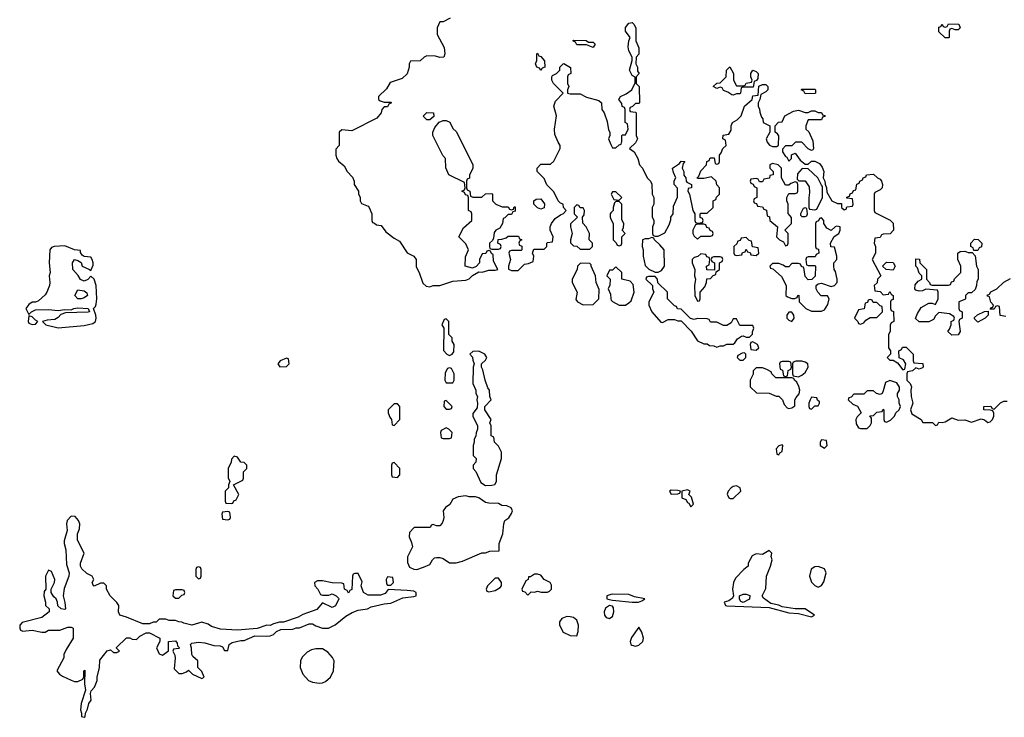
# Model space of a CAD drawing. Header units: inches. Extents: x 2769577 to 2880010, y 685631 to 825129.
# Tile 144 of 155: x 2816374 to 2822412, y 800165 to 804440. Entities that reach past the tile are written whole.
import ezdxf

# ---------------------------------------------------------------- set-up
doc = ezdxf.new("R2010")
doc.units = ezdxf.units.IN
doc.header["$MEASUREMENT"] = 0
doc.layers.add('C8810', color=7, linetype='Continuous')
doc.layers.add('C8820', color=7, linetype='Continuous')

msp = doc.modelspace()

# ---------------------------------------------------------------- linework, layer by layer
at = {"layer": 'C8810', "color": 4, "elevation": 4}
for points in [[(2819014, 804450), (2818970, 804426), (2818950, 804426), (2818934, 804390), (2818934, 804350), (2818978, 804270), (2818982, 804230), (2818974, 804210), (2818950, 804208), (2818923.6, 804216.4), (2818870, 804218), (2818854, 804210), (2818830, 804188), (2818770, 804186), (2818762, 804170), (2818762, 804150), (2818751.1, 804108.9), (2818719.8, 804080.2), (2818645.4, 804054.6), (2818623.6, 804016.4), (2818574, 803970), (2818574, 803950), (2818583.6, 803943.6), (2818610, 803934), (2818650, 803934), (2818654, 803930), (2818638, 803922), (2818630, 803906), (2818610, 803906), (2818594, 803890), (2818591.6, 803868.4), (2818563.6, 803836.4), (2818410, 803758), (2818350, 803766), (2818334, 803750), (2818334, 803670), (2818312.7, 803647.3), (2818312, 803610), (2818318, 803590), (2818330, 803572), (2818363.6, 803543.6), (2818382, 803510), (2818415.3, 803475.3), (2818424.7, 803450), (2818424.7, 803430), (2818452, 803390), (2818452.7, 803372.7), (2818462, 803350), (2818462, 803330), (2818470, 803314), (2818510, 803298), (2818518, 803290), (2818534, 803250), (2818534, 803210), (2818538, 803198), (2818550, 803194), (2818562, 803182), (2818590, 803178), (2818619.8, 803139.8), (2818670, 803102), (2818703.6, 803083.6), (2818750, 803011.3), (2818792, 802990), (2818804.7, 802970), (2818804.5, 802924.5), (2818822.8, 802890), (2818845.2, 802825.2), (2818866.4, 802806.4), (2818890, 802802), (2818910, 802811.3), (2818950, 802811.3), (2819030, 802838), (2819110, 802844.7), (2819130, 802851.3), (2819150, 802872), (2819190, 802894), (2819210, 802892), (2819250, 802904.7), (2819290, 802904.7), (2819306, 802910), (2819280.4, 802960.4), (2819278, 802998), (2819267.3, 803007.3), (2819262, 803022), (2819250, 803026), (2819238, 803022), (2819232.7, 803007.3), (2819210, 803006), (2819194, 802970), (2819194, 802950), (2819172.7, 802927.3), (2819150, 802918), (2819106, 802930), (2819107.3, 802987.3), (2819126, 803030), (2819110, 803066), (2819066, 803110), (2819096.4, 803163.6), (2819146, 803210), (2819146, 803250), (2819142, 803262), (2819126, 803270), (2819126, 803350), (2819122, 803362), (2819107.3, 803367.3), (2819102, 803382), (2819086, 803390), (2819102, 803398), (2819106, 803410), (2819102, 803442), (2819006, 803490), (2818987.3, 803532.7), (2818986, 803590), (2818968.4, 803608.4), (2818908, 803730), (2818908.4, 803751.6), (2818920.4, 803779.6), (2818947.3, 803812.7), (2818970, 803822), (2818990, 803822), (2819011.1, 803811.1), (2819030, 803774), (2819050, 803754), (2819152, 803552), (2819152, 803530), (2819132.7, 803487.3), (2819131.6, 803468.4), (2819118, 803462), (2819114, 803450), (2819114, 803410), (2819118, 803398), (2819134, 803390), (2819138, 803358), (2819152.7, 803352.7), (2819207.3, 803352.7), (2819230, 803372), (2819270, 803374), (2819274, 803370), (2819274, 803330), (2819294, 803310), (2819332.7, 803292.7), (2819370, 803294), (2819378, 803278), (2819390, 803274), (2819402, 803278), (2819407.3, 803292.7), (2819412.7, 803292.7), (2819412.7, 803267.3), (2819398, 803262), (2819390, 803246), (2819370, 803246), (2819350, 803226), (2819338, 803222), (2819334, 803190), (2819318, 803162), (2819294, 803150), (2819283.6, 803136.4), (2819279.6, 803100.4), (2819272.7, 803087.3), (2819254, 803070), (2819254, 803050), (2819258, 803038), (2819270, 803034), (2819310, 803034), (2819322, 803038), (2819326, 803050), (2819322, 803062), (2819306, 803070), (2819307.3, 803092.7), (2819330, 803094), (2819356.4, 803103.6), (2819370, 803114), (2819432.7, 803112.7), (2819438, 803098), (2819454, 803090), (2819438, 803082), (2819434, 803070), (2819438, 803058), (2819452.7, 803052.7), (2819454, 803030), (2819450, 803026), (2819390, 803026), (2819378, 803022), (2819374, 803010), (2819384.7, 802970), (2819371.3, 802930), (2819372, 802912), (2819390, 802902), (2819430, 802902), (2819470, 802942), (2819494.6, 802945.4), (2819522, 802958), (2819526, 802990), (2819518, 803010), (2819527.3, 803032.7), (2819590, 803034), (2819606, 803050), (2819606, 803070), (2819610, 803074), (2819642, 803078), (2819646, 803110), (2819628, 803150), (2819628, 803170), (2819635.3, 803190), (2819658, 803222), (2819690, 803244.7), (2819708.4, 803251.6), (2819726, 803270), (2819708, 803290), (2819706, 803310), (2819690, 803315.3), (2819675.3, 803330), (2819650, 803386), (2819607.3, 803427.3), (2819590, 803466), (2819548, 803510), (2819548, 803530), (2819570, 803554), (2819630, 803554), (2819650, 803574), (2819688.7, 803650), (2819688.7, 803670), (2819675.3, 803690), (2819656.4, 803736.4), (2819654, 803770), (2819665.2, 803850), (2819649, 803910), (2819659.3, 803940.7), (2819706, 803990), (2819648, 804050), (2819638, 804070), (2819638, 804090), (2819642, 804098), (2819666, 804110), (2819686, 804130), (2819686, 804150), (2819706, 804170), (2819710, 804172), (2819752.7, 804147.3), (2819754, 804110), (2819738, 804102), (2819734, 804090), (2819734, 804050), (2819742, 804030), (2819734, 804010), (2819734, 803990), (2819750, 803984.7), (2819810, 803984.7), (2819850, 803966), (2819925.4, 803945.4), (2819942, 803930), (2819944.7, 803890), (2819958, 803870), (2819976.9, 803816.9), (2819985.4, 803765.4), (2819992, 803750), (2819992, 803730), (2819984.7, 803710), (2820000, 803676.1)], [(2820000, 803256), (2819994, 803250), (2819994, 803230), (2820000, 803218)], [(2820000, 802906), (2819990, 802906), (2819974, 802870), (2819994, 802850), (2819992.7, 802812.7), (2819982, 802790), (2819996.9, 802756.9), (2820000, 802729.7)], [(2820000, 800916.5), (2819974, 800910), (2819974, 800890), (2820000, 800884.8)], [(2820000, 800847.3), (2819990, 800849.4), (2819967.3, 800832.7), (2819958, 800810), (2819959.3, 800790), (2819970, 800776.3), (2819990, 800770.5), (2820000, 800776.3)]]:
    msp.add_lwpolyline(points, dxfattribs=at)
for points in [[(2819862, 804302), (2819890, 804302), (2819902, 804290), (2819890, 804269), (2819850, 804286), (2819790, 804286), (2819782, 804302), (2819766, 804310), (2819770, 804314), (2819848.4, 804311.6)], [(2819570, 804128), (2819562, 804142), (2819546, 804150), (2819538, 804170), (2819546, 804190), (2819546, 804230), (2819550, 804234), (2819558, 804218), (2819570, 804214), (2819592.7, 804187.3), (2819594, 804150), (2819578, 804142)], [(2818870, 803826), (2818848.4, 803848.4), (2818870, 803872), (2818912, 803870), (2818912.7, 803847.3), (2818890, 803826)], [(2819570, 803278), (2819550, 803286), (2819526, 803310), (2819526, 803330), (2819540.4, 803339.6), (2819570, 803342), (2819591.6, 803311.6), (2819590, 803286)], [(2819790, 803306), (2819774, 803290), (2819774, 803250), (2819794, 803230), (2819751.6, 803188.4), (2819751.3, 803170), (2819761, 803130), (2819752, 803090), (2819752.7, 803072.7), (2819770, 803054), (2819791.6, 803051.6), (2819810, 803034), (2819870, 803034), (2819886, 803050), (2819886, 803070), (2819866, 803090), (2819868, 803130), (2819848, 803170), (2819827.3, 803192.7), (2819826, 803230), (2819836.4, 803243.6), (2819838, 803270), (2819830, 803286), (2819810, 803286), (2819802, 803302)], [(2816650, 803054), (2816586, 803050), (2816570, 803042.9), (2816559.5, 803030), (2816555.3, 802950), (2816560.5, 802890), (2816555.5, 802870), (2816558.8, 802830), (2816556, 802810), (2816540.7, 802770), (2816530, 802754), (2816490, 802718), (2816470, 802708), (2816450, 802708), (2816430, 802694), (2816411.3, 802670), (2816430, 802634), (2816446, 802650), (2816470, 802661), (2816550, 802664), (2816610, 802658.8), (2816650, 802664.7), (2816690, 802662), (2816706, 802670), (2816730, 802673.4), (2816794, 802670), (2816802, 802650), (2816793.2, 802646.8), (2816655.9, 802644.1), (2816626.4, 802633.6), (2816610, 802615.3), (2816590, 802602), (2816542, 802598), (2816514, 802590), (2816534, 802570), (2816610.9, 802550.9), (2816770, 802565.5), (2816821.6, 802578.4), (2816839.3, 802590), (2816843.7, 802610), (2816840.9, 802630), (2816826, 802670), (2816838.4, 802681.6), (2816843.7, 802696.3), (2816847, 802730), (2816843.7, 802810), (2816830, 802849), (2816810, 802868.7), (2816792.8, 802847.2), (2816770, 802838), (2816747.3, 802847.3), (2816733.2, 802873.2), (2816699.3, 802910), (2816697.2, 802950), (2816710, 802971.3), (2816730, 802964.7), (2816750, 802952), (2816758, 802930), (2816802, 802910), (2816810, 802902), (2816824.5, 802935.5), (2816825.1, 802950), (2816818.4, 802970), (2816810, 802985.2), (2816768.9, 802988.9), (2816756.4, 802996.4), (2816746, 803014), (2816746, 803026), (2816710, 803028.7)], [(2819812.7, 802947.3), (2819794, 802930), (2819792, 802910), (2819762, 802850), (2819762, 802830), (2819792, 802770), (2819785.4, 802725.4), (2819794, 802710), (2819830, 802692), (2819890, 802694), (2819926, 802730), (2819927.3, 802787.3), (2819908.4, 802828.4), (2819906, 802870), (2819878, 802930), (2819878, 802938), (2819870, 802946)], [(2816730, 802729.2), (2816712.7, 802750), (2816730, 802784.7), (2816770, 802778.8), (2816786.4, 802766.4), (2816790.8, 802750), (2816770, 802736), (2816750, 802729.2)], [(2816430, 802626), (2816425.5, 802590), (2816430, 802581), (2816450, 802571.3), (2816470, 802574), (2816486, 802590), (2816470, 802598), (2816450, 802618)], [(2818990, 802606), (2818978, 802602), (2818962, 802570), (2818974, 802550), (2818972.7, 802412.7), (2818994, 802390), (2819010, 802382), (2819026, 802390), (2819036.4, 802403.6), (2819038, 802450), (2819026, 802470), (2819026, 802490), (2819006, 802510), (2819006, 802590)], [(2819190, 802408), (2819152.7, 802407.3), (2819134, 802390), (2819151.6, 802371.6), (2819152.7, 802352.7), (2819162, 802330), (2819154, 802310), (2819152, 802210), (2819172, 802170), (2819172, 802150), (2819182, 802130), (2819178, 802110), (2819182, 802090), (2819179.6, 802060.4), (2819152.7, 802027.3), (2819152, 802010), (2819182, 801950), (2819182, 801930), (2819172.7, 801907.3), (2819171.6, 801888.4), (2819162, 801870), (2819162, 801850), (2819154, 801830), (2819154, 801770), (2819174, 801750), (2819171.6, 801728.4), (2819154, 801710), (2819154, 801690), (2819171.6, 801671.6), (2819202.8, 801602.8), (2819230, 801586), (2819270, 801586.8), (2819288.4, 801591.6), (2819298, 801610), (2819298, 801650), (2819328, 801750), (2819328, 801790), (2819310, 801826), (2819286, 801850), (2819282, 801882), (2819266, 801890), (2819266, 801950), (2819258, 801970), (2819266, 801990), (2819226, 802050), (2819226, 802070), (2819266, 802110), (2819258, 802130), (2819255.3, 802170), (2819244, 802184), (2819228, 802230), (2819214.6, 802294.6), (2819206, 802310), (2819206, 802330), (2819230, 802354), (2819238, 802370), (2819226, 802390)], [(2818010, 802366), (2817972, 802350), (2817958, 802330), (2817970, 802312), (2818010, 802314), (2818026, 802330), (2818022, 802362)], [(2819010, 802306), (2818998, 802302), (2818983.6, 802276.4), (2818982, 802230), (2818990, 802214), (2819030, 802214), (2819038, 802230), (2819038, 802270), (2819022, 802302)], [(2818990, 802106), (2818978, 802102), (2818974, 802070), (2818990, 802054), (2819010, 802054), (2819022, 802058), (2819026, 802070)], [(2818690, 802086), (2818670, 802086), (2818634, 802050), (2818634, 802030), (2818643.6, 802003.6), (2818654, 801990), (2818658, 801958), (2818670, 801954), (2818706, 801990), (2818706, 802070)], [(2818990, 801938), (2818958, 801922), (2818954, 801910), (2818958, 801878), (2818970, 801874), (2819010, 801874), (2819022, 801878), (2819026, 801910), (2819006, 801930)], [(2817690, 801766), (2817672.7, 801747.3), (2817671.6, 801728.4), (2817652, 801690), (2817652.7, 801632.7), (2817662, 801610), (2817654, 801590), (2817654, 801570), (2817634, 801550), (2817634, 801490), (2817638, 801478), (2817670, 801474), (2817682, 801478), (2817688, 801492), (2817702, 801498), (2817718, 801530), (2817686, 801590), (2817742, 801618), (2817746, 801630), (2817746, 801670), (2817766, 801690), (2817766, 801710), (2817750, 801726), (2817730, 801728), (2817710, 801758)], [(2818670, 801726), (2818658, 801722), (2818654, 801710), (2818654, 801650), (2818658, 801638), (2818690, 801634), (2818706, 801650), (2818706, 801690)], [(2819110, 801522), (2819063.6, 801516.4), (2819030, 801502), (2819010.8, 801469.2), (2818984.7, 801450), (2818971.3, 801430), (2818974.8, 801390), (2818971, 801370), (2818965.4, 801354.6), (2818950, 801338), (2818930, 801338), (2818910, 801346), (2818898, 801342), (2818894, 801330), (2818887.3, 801327.3), (2818792.7, 801327.3), (2818763.6, 801296.4), (2818762, 801270), (2818776.9, 801236.9), (2818782, 801210), (2818752.7, 801147.3), (2818752.7, 801112.7), (2818765.4, 801085.4), (2818790, 801072), (2818810, 801071.3), (2818850, 801084.7), (2818890, 801102), (2818906, 801130), (2818918, 801142), (2818930, 801144.7), (2818950, 801144.7), (2818970, 801138), (2819010, 801112), (2819050, 801111.3), (2819090, 801121), (2819208.4, 801171.6), (2819230, 801172), (2819256.4, 801183.6), (2819315.3, 801184.7), (2819314, 801230), (2819337.2, 801290), (2819342, 801350), (2819349.1, 801370.9), (2819372.9, 801387.1), (2819390, 801414), (2819395.3, 801430), (2819388.4, 801448.4), (2819360.4, 801460.4), (2819330, 801462), (2819310, 801474), (2819250, 801476), (2819230, 801481.2), (2819190, 801508.7), (2819170, 801515.3), (2819130, 801515.3)], [(2817650, 801426), (2817618, 801422), (2817614, 801410), (2817618, 801378), (2817650, 801374), (2817662, 801378), (2817666, 801390), (2817662, 801422)], [(2816690, 801398), (2816666, 801370), (2816661, 801350), (2816664.7, 801310), (2816646.4, 801246.4), (2816646, 801230), (2816656, 801190), (2816662, 801102), (2816678, 801050), (2816676, 801030), (2816646.4, 800953.6), (2816641, 800910), (2816651.6, 800868.4), (2816654, 800830), (2816650, 800826), (2816628.4, 800828.4), (2816607.3, 800847.3), (2816606, 800870), (2816598, 800890), (2816583.1, 800903.1), (2816566, 800930), (2816566, 800950), (2816588, 800990), (2816588.7, 801010), (2816570, 801058), (2816550, 801066), (2816532, 801030), (2816534, 800950), (2816523.6, 800936.4), (2816522, 800910), (2816532, 800870), (2816532, 800850), (2816554, 800830), (2816554, 800810), (2816510, 800775.3), (2816390, 800746), (2816374, 800730), (2816374, 800710), (2816378, 800698), (2816392.7, 800692.7), (2816450, 800698), (2816510, 800686), (2816530, 800686), (2816550, 800698), (2816620.4, 800699.6), (2816670, 800718), (2816690, 800718), (2816702, 800710), (2816702, 800650), (2816659.8, 800580.2), (2816644.7, 800550), (2816644.7, 800530), (2816602, 800450), (2816618, 800430), (2816636.8, 800416.8), (2816690, 800391.3), (2816710, 800384.7), (2816730, 800384.7), (2816762, 800398), (2816767.3, 800412.7), (2816768, 800450), (2816772.7, 800452.7), (2816770.8, 800370), (2816778, 800330), (2816751.3, 800250), (2816746, 800210), (2816754, 800190), (2816754, 800170), (2816770, 800164.7), (2816775.3, 800170), (2816778, 800190), (2816790, 800214), (2816799, 800250), (2816813.2, 800270), (2816808.7, 800310), (2816812.9, 800327.1), (2816833.2, 800350), (2816849.2, 800390), (2816849.3, 800410.7), (2816862.7, 800470), (2816865.2, 800514.8), (2816910, 800572), (2816930, 800578), (2816950, 800562), (2816970, 800562), (2816986, 800570), (2816968, 800588), (2816968.4, 800591.6), (2817030, 800652), (2817050, 800652), (2817063.6, 800643.6), (2817090, 800642), (2817110, 800662), (2817150, 800682), (2817170, 800682), (2817234, 800650), (2817234, 800630), (2817212, 800590), (2817230, 800554), (2817250, 800544.7), (2817287.3, 800572.7), (2817286, 800630), (2817330, 800634), (2817339.6, 800619.6), (2817342, 800602), (2817354, 800590), (2817350, 800586), (2817318, 800582), (2817314, 800570), (2817324.7, 800544.7), (2817326.4, 800526.4), (2817322, 800462), (2817350, 800434), (2817370, 800434), (2817396.4, 800443.6), (2817410, 800454), (2817434, 800430), (2817490, 800402), (2817506, 800410), (2817490, 800446), (2817466, 800470), (2817466, 800510), (2817436.4, 800536.4), (2817428.7, 800550), (2817428.4, 800588.4), (2817422, 800610), (2817430, 800618), (2817470, 800626), (2817510, 800621), (2817565.4, 800605.4), (2817603.6, 800603.6), (2817616.9, 800596.9), (2817630, 800574), (2817650, 800574), (2817658, 800610), (2817676.5, 800623.5), (2817730, 800636), (2817750, 800636), (2817816.4, 800663.6), (2817890, 800661), (2817910, 800664.7), (2817930, 800672), (2817948.7, 800691.3), (2817976.4, 800703.6), (2818050, 800704.7), (2818070, 800712), (2818090, 800712), (2818150, 800738), (2818170, 800738), (2818190, 800724.7), (2818230, 800711), (2818268.4, 800711.6), (2818308.9, 800731.1), (2818374.6, 800785.4), (2818413.6, 800806.4), (2818450, 800821), (2818506, 800830), (2818530, 800841), (2818610, 800861), (2818650, 800864.7), (2818723.1, 800896.9), (2818790, 800904.7), (2818806, 800910), (2818806, 800930), (2818790, 800938), (2818750, 800942), (2818632.7, 800947.3), (2818616, 800924), (2818586, 800914), (2818510, 800914), (2818482, 800930), (2818468, 800970), (2818474.6, 800994.6), (2818450, 801046), (2818430, 801046), (2818418, 801042), (2818414, 801030), (2818411.6, 800948.4), (2818398, 800942), (2818390, 800926), (2818382, 800942), (2818366, 800950), (2818362, 800982), (2818350, 800986), (2818290, 800988), (2818230, 801002), (2818199.6, 801000.4), (2818182, 800990), (2818184.7, 800970), (2818202, 800950), (2818218, 800918), (2818230, 800914), (2818270, 800914), (2818290, 800922), (2818314, 800910), (2818330, 800894), (2818332, 800890), (2818310, 800848), (2818290, 800838), (2818230, 800866), (2818195.3, 800824.7), (2818110, 800795.3), (2818082, 800778), (2817991.6, 800748.4), (2817967.3, 800747.3), (2817930, 800738), (2817910, 800728), (2817890, 800728.7), (2817830, 800708), (2817710, 800699), (2817605.6, 800705.6), (2817550, 800722), (2817530, 800735.3), (2817490, 800748.7), (2817430, 800729), (2817381.2, 800741.2), (2817368.4, 800748.4), (2817348.9, 800748.9), (2817330, 800758), (2817290, 800758), (2817270, 800766), (2817230, 800766), (2817211.6, 800748.4), (2817192.7, 800747.3), (2817170, 800738), (2817130, 800738), (2817030, 800779), (2816988, 800790), (2816979, 800810), (2816982, 800850), (2816970, 800868), (2816928, 800910), (2816906, 800950), (2816906, 800970), (2816890, 800986), (2816870, 800986), (2816831.6, 800968.4), (2816826, 800970), (2816818, 800990), (2816828, 801010), (2816818, 801030), (2816786.6, 801046.6), (2816754.6, 801074.6), (2816746, 801090), (2816746, 801110), (2816768.7, 801170), (2816728.7, 801250), (2816728, 801290), (2816740.4, 801319.6), (2816742, 801350), (2816735.3, 801370), (2816714.6, 801394.6)], [(2817470, 801086), (2817458, 801082), (2817454, 801070), (2817454, 801030), (2817470, 801014), (2817482, 801018), (2817486, 801030), (2817486, 801070), (2817482, 801082)], [(2818630, 801026), (2818622, 801010), (2818623.6, 800983.6), (2818630, 800974), (2818650, 800974), (2818666, 800990), (2818662, 801022)], [(2819310, 801018), (2819290, 801018), (2819242, 800970), (2819234, 800950), (2819238, 800938), (2819250, 800934), (2819290, 800942), (2819320.4, 800959.6), (2819328, 800970), (2819328, 800990)], [(2819550, 801042), (2819530, 801042), (2819506, 801026), (2819494, 801026), (2819491.6, 801008.4), (2819478, 801002), (2819454, 800950), (2819458, 800938), (2819472.7, 800932.7), (2819490, 800914), (2819510, 800934), (2819530, 800932), (2819550, 800938), (2819571.6, 800931.6), (2819610, 800931.3), (2819623.1, 800936.9), (2819635.3, 800950), (2819634.6, 800974.6), (2819628, 800990), (2819590, 801008.7), (2819570, 801035.3)], [(2817370, 800946), (2817330, 800946), (2817318, 800942), (2817314, 800910), (2817330, 800894), (2817350, 800894), (2817367.3, 800912.7), (2817382, 800918), (2817386, 800930), (2817382, 800942)], [(2819730, 800782.7), (2819698, 800770), (2819684.7, 800750), (2819684.7, 800730), (2819706.8, 800686.8), (2819750, 800666), (2819790, 800664.7), (2819799, 800690), (2819801.2, 800730), (2819790, 800759), (2819770, 800776), (2819750, 800780.9)], [(2818230, 800584), (2818190, 800584), (2818162.8, 800577.2), (2818136, 800564), (2818106.4, 800533.6), (2818096, 800510), (2818094.8, 800470), (2818110.8, 800430), (2818146, 800390), (2818170, 800379.1), (2818210, 800373), (2818230, 800375.5), (2818250, 800384.9), (2818279.3, 800410), (2818299.3, 800450), (2818302.7, 800510), (2818292.1, 800532.1), (2818264.1, 800564.1)]]:
    msp.add_lwpolyline(points, close=True, dxfattribs=at)
at = {"layer": 'C8820', "color": 4, "elevation": 4}
for points in [[(2820000, 803676.1), (2820010, 803654), (2820030, 803654), (2820050, 803674), (2820062, 803678), (2820067.3, 803692.7), (2820066, 803730), (2820070, 803734), (2820090, 803734), (2820106, 803770), (2820102, 803802), (2820086, 803810), (2820086, 803890), (2820082, 803902), (2820068.4, 803908.4), (2820067.3, 803927.3), (2820048, 803950), (2820058, 803970), (2820093.6, 803986.4), (2820128, 804010), (2820147.3, 804052.7), (2820147.3, 804087.3), (2820130, 804098), (2820114, 804130), (2820129.3, 804190), (2820129, 804210), (2820109.2, 804250), (2820105.6, 804274.4), (2820109.1, 804310.9), (2820118, 804330), (2820089.3, 804370), (2820090, 804392), (2820110, 804418), (2820130, 804422), (2820142, 804410), (2820152.7, 804387.3), (2820152, 804310), (2820171.6, 804268.4), (2820171.1, 804228.9), (2820154, 804210), (2820152, 804170), (2820162, 804150), (2820163.6, 804123.6), (2820172, 804110), (2820154, 804090), (2820154, 804050), (2820172, 804030), (2820174, 803930), (2820170, 803926), (2820150, 803926), (2820132.7, 803907.3), (2820118, 803902), (2820114, 803890), (2820118, 803878), (2820150, 803874), (2820154, 803870), (2820154, 803730), (2820162, 803710), (2820150, 803686), (2820114, 803650), (2820142, 803630), (2820164.7, 803590), (2820174, 803550), (2820194, 803530), (2820222, 803470), (2820242, 803450), (2820251.1, 803431.1), (2820251.6, 803371.6), (2820262, 803350), (2820262, 803310), (2820252, 803290), (2820252.7, 803232.7), (2820262, 803210), (2820262, 803190), (2820254, 803170), (2820254, 803130), (2820258, 803118), (2820270, 803114), (2820290, 803114), (2820330, 803134), (2820356.4, 803183.6), (2820367.3, 803212.7), (2820368, 803230), (2820382, 803250), (2820383.1, 803296.9), (2820407.3, 803352.7), (2820408, 803390), (2820407.3, 803407.3), (2820388, 803430), (2820388.4, 803451.6), (2820398, 803470), (2820383.1, 803503.1), (2820378, 803530), (2820420.4, 803559.6), (2820430, 803574), (2820452, 803570), (2820442, 803558), (2820436, 803530), (2820446, 803510), (2820446.4, 803486.4), (2820458, 803470), (2820462, 803450), (2820464.7, 803444.7), (2820494, 803430), (2820494, 803410), (2820474, 803406), (2820472, 803390), (2820482, 803370), (2820502, 803270), (2820514, 803250), (2820514, 803210), (2820518, 803198), (2820530, 803194), (2820562, 803198), (2820566, 803210), (2820562, 803222), (2820547.3, 803227.3), (2820546, 803250), (2820550, 803254), (2820590, 803254), (2820626, 803290), (2820626, 803330), (2820642, 803338), (2820647.3, 803352.7), (2820666, 803370), (2820666, 803410), (2820648.4, 803428.4), (2820646, 803450), (2820616.4, 803476.4), (2820570, 803466), (2820530, 803466), (2820528, 803470), (2820538, 803482), (2820550, 803514), (2820586, 803550), (2820588.4, 803571.6), (2820602, 803578), (2820607.3, 803592.7), (2820632.7, 803592.7), (2820638, 803558), (2820650, 803554), (2820662, 803558), (2820666, 803570), (2820666, 803610), (2820676.4, 803623.6), (2820686, 803650), (2820706, 803670), (2820702, 803702), (2820686, 803710), (2820687.3, 803732.7), (2820722, 803738), (2820736.4, 803763.6), (2820738, 803790), (2820746, 803810), (2820774.6, 803825.4), (2820798, 803850), (2820818, 803910), (2820866, 803950), (2820870, 803974), (2820902, 803978), (2820907.3, 804032.7), (2820930, 804042), (2820950, 804042), (2820962, 804030), (2820962, 804010), (2820950, 803998), (2820918, 803982), (2820912, 803950), (2820902, 803930), (2820902, 803910), (2820911.6, 803891.6), (2820912.7, 803872.7), (2820923.6, 803843.6), (2820931.6, 803831.6), (2820934, 803810), (2820974, 803790), (2820974, 803750), (2820952, 803710), (2820958, 803690), (2820971.1, 803671.1), (2820990, 803662), (2821018, 803662), (2821028, 803672), (2821028.4, 803728.4), (2821020.4, 803740.4), (2821006, 803750), (2821006, 803790), (2821027.3, 803812.7), (2821050, 803814), (2821066, 803850), (2821120.2, 803879.8), (2821150, 803886), (2821190, 803871.3), (2821208.4, 803871.6), (2821230, 803882), (2821250, 803882), (2821270, 803872), (2821291.6, 803871.6), (2821298, 803858), (2821312.7, 803852.7), (2821310, 803846), (2821298, 803842), (2821290, 803826), (2821210, 803826), (2821194, 803790), (2821194, 803770), (2821212.7, 803752.7), (2821236.9, 803696.9), (2821242, 803650), (2821236.9, 803643.1), (2821230, 803638), (2821210, 803648), (2821170, 803688.7), (2821131.3, 803688.7), (2821110, 803666), (2821070, 803666), (2821052.7, 803647.3), (2821052, 803630), (2821070, 803602), (2821078, 803598), (2821090, 803574), (2821106, 803590), (2821107.3, 803612.7), (2821130, 803622), (2821159.6, 803579.6), (2821190, 803554), (2821210, 803554), (2821230, 803572), (2821250, 803572), (2821278.8, 803558.8), (2821295.3, 803535.3), (2821304.7, 803510), (2821302, 803470), (2821312, 803450), (2821312.7, 803432.7), (2821322, 803410), (2821323.6, 803383.6), (2821354, 803330), (2821390, 803314), (2821414, 803314), (2821414, 803290), (2821430, 803274), (2821442, 803278), (2821447.3, 803292.7), (2821482, 803298), (2821486, 803310), (2821482, 803342), (2821446, 803346), (2821447.3, 803352.7), (2821462, 803358), (2821467.3, 803372.7), (2821482, 803378), (2821487.3, 803392.7), (2821502, 803398), (2821507.3, 803432.7), (2821522, 803438), (2821526, 803450), (2821542, 803458), (2821546, 803470), (2821562, 803478), (2821566, 803490), (2821610, 803494), (2821634, 803470), (2821650, 803462), (2821658, 803450), (2821664.7, 803430), (2821662, 803410), (2821650, 803398), (2821618, 803382), (2821614, 803370), (2821614, 803270), (2821618, 803258), (2821711.6, 803211.6), (2821730, 803194), (2821732, 803150), (2821711.6, 803128.4), (2821670, 803126), (2821658, 803122), (2821650, 803106), (2821618, 803102), (2821614, 803070), (2821622, 803050), (2821622, 803010), (2821602, 802970), (2821654, 802870), (2821634, 802850), (2821632.7, 802827.3), (2821614, 802810), (2821618, 802778), (2821650, 802774), (2821670, 802754), (2821702, 802758), (2821710, 802774), (2821718, 802758), (2821731.3, 802750), (2821730, 802726), (2821718, 802722), (2821714, 802710), (2821714, 802670), (2821718, 802658), (2821731.6, 802651.6), (2821734, 802590), (2821718, 802582), (2821712.7, 802567.3), (2821712, 802530), (2821702, 802510), (2821702, 802430), (2821714, 802410), (2821714, 802390), (2821694, 802370), (2821710, 802354), (2821730, 802354), (2821758, 802338), (2821790, 802294), (2821802, 802298), (2821808, 802330), (2821794.6, 802354.6), (2821767.3, 802367.3), (2821766, 802410), (2821782, 802418), (2821787.3, 802432.7), (2821810, 802434), (2821854, 802390), (2821854, 802350), (2821858, 802338), (2821912.7, 802332.7), (2821914, 802310), (2821910, 802306), (2821890, 802298), (2821870, 802306), (2821850, 802288), (2821818, 802282), (2821814, 802270), (2821814, 802230), (2821834, 802210), (2821842, 802190), (2821838, 802170), (2821841, 802130), (2821850.8, 802090), (2821837.3, 802050), (2821845.2, 802025.2), (2821902, 801990), (2821912, 801972), (2821972, 801972), (2821990, 801954), (2822002, 801958), (2822010, 801974), (2822030, 801971.3), (2822050, 801976), (2822090, 802001), (2822130, 801986), (2822170, 801986.8), (2822210, 801974), (2822270, 801994.8), (2822290, 801986.8), (2822310, 801971), (2822324.7, 801975.3), (2822339, 801990), (2822348.7, 802010), (2822348, 802028), (2822342, 802042), (2822327.3, 802047.3), (2822286, 802050), (2822286, 802070), (2822330, 802072), (2822338, 802058), (2822350, 802054), (2822388.9, 802091.1), (2822410, 802102), (2822430, 802102)], [(2820000, 803218), (2820014, 803190), (2820014, 803090), (2820032.7, 803072.7), (2820038, 803058), (2820050, 803054), (2820062, 803058), (2820066, 803070), (2820066, 803110), (2820086, 803130), (2820068, 803150), (2820076.4, 803163.6), (2820078, 803190), (2820067.3, 803212.7), (2820066, 803310), (2820050, 803326), (2820030, 803326), (2820022, 803318), (2820014, 803290), (2820014, 803270), (2820000, 803256)], [(2820000, 802729.7), (2820001, 802721), (2820010, 802712), (2820050, 802691.3), (2820090, 802691.3), (2820110, 802704.7), (2820123.1, 802716.9), (2820142, 802770), (2820136.4, 802816.4), (2820118, 802838), (2820066, 802850), (2820066, 802890), (2820030, 802926), (2820010, 802906), (2820000, 802906)], [(2822422, 802622), (2822387.3, 802627.3), (2822382, 802682), (2822370, 802686), (2822358, 802682), (2822350, 802666), (2822326, 802666), (2822330, 802674), (2822342, 802678), (2822346, 802690), (2822328.4, 802708.4), (2822322, 802742), (2822310, 802746), (2822307.3, 802752.7), (2822322, 802758), (2822328.4, 802771.6), (2822366, 802790), (2822408.4, 802831.6), (2822450, 802854)], [(2820000, 800884.8), (2820010, 800882.8), (2820129, 800871), (2820168.9, 800871.1), (2820190, 800878), (2820208, 800890), (2820143.7, 800903.7), (2820110, 800917), (2820010, 800919), (2820000, 800916.5)], [(2820000, 800776.3), (2820010, 800782), (2820018, 800810), (2820014.8, 800834.8), (2820010, 800845.2), (2820000, 800847.3)]]:
    msp.add_lwpolyline(points, dxfattribs=at)
for points in [[(2822110, 804378), (2822090, 804386), (2822078, 804382), (2822074, 804370), (2822074, 804330), (2822070, 804328), (2822048.4, 804328.4), (2822010, 804366), (2822010, 804394), (2822022, 804398), (2822030, 804412), (2822038, 804398), (2822050, 804394), (2822062, 804398), (2822070, 804414), (2822132.7, 804412.7), (2822142, 804390), (2822130, 804378)], [(2820770, 804034), (2820810, 804034), (2820822, 804038), (2820828.4, 804051.6), (2820862, 804058), (2820866, 804070), (2820858, 804090), (2820858, 804110), (2820869.1, 804130.9), (2820890, 804122), (2820902, 804110), (2820899.6, 804080.4), (2820892.7, 804067.3), (2820878, 804062), (2820872.7, 804027.3), (2820810, 804026), (2820798, 804022), (2820794, 803990), (2820790, 803986), (2820770, 803986), (2820750, 803978), (2820740.4, 803980.4), (2820716.4, 803996.4), (2820690, 804006), (2820682, 804022), (2820670, 804026), (2820650, 804018), (2820626, 804030), (2820648.4, 804051.6), (2820670, 804054), (2820706, 804090), (2820708.4, 804131.6), (2820728.7, 804151.3), (2820752, 804110), (2820752, 804070)], [(2821190, 803986), (2821182, 804002), (2821166, 804010), (2821170, 804014), (2821250, 804014), (2821254, 804010), (2821254, 803990), (2821250, 803988)], [(2820990, 803558), (2820974, 803550), (2820974, 803530), (2820994, 803510), (2820994, 803490), (2820974, 803486), (2820971.1, 803468.9), (2820938, 803462), (2820930, 803446), (2820910, 803446), (2820902, 803462), (2820890, 803466), (2820858, 803462), (2820854, 803450), (2820858, 803438), (2820872.7, 803432.7), (2820878, 803418), (2820894, 803410), (2820894, 803350), (2820878, 803342), (2820874, 803330), (2820878, 803318), (2820892.7, 803312.7), (2820898, 803298), (2820930, 803294), (2820938, 803278), (2820952.7, 803272.7), (2820958, 803238), (2820971.6, 803231.6), (2820974, 803210), (2821022, 803170), (2821014, 803110), (2821034, 803090), (2821058, 803078), (2821070, 803054), (2821082, 803058), (2821086, 803070), (2821086, 803130), (2821066, 803150), (2821106, 803190), (2821108, 803210), (2821107.3, 803227.3), (2821087.3, 803252.7), (2821086, 803310), (2821078, 803330), (2821078, 803350), (2821090, 803374), (2821130, 803374), (2821142, 803378), (2821146, 803390), (2821146, 803430), (2821142, 803442), (2821130, 803446), (2821103.6, 803436.4), (2821090, 803426), (2821070, 803426), (2821046, 803470), (2821046, 803530), (2821026, 803550)], [(2821172.7, 803527.3), (2821143.6, 803496.4), (2821142, 803462), (2821152.7, 803452.7), (2821190, 803452), (2821215.3, 803415.3), (2821218, 803382), (2821212.7, 803347.3), (2821214, 803290), (2821218, 803278), (2821250, 803274), (2821262, 803278), (2821298, 803350), (2821298, 803418), (2821290, 803426), (2821268.7, 803470), (2821210, 803526)], [(2820030, 803386), (2820010, 803386), (2820002, 803370), (2820018, 803338), (2820050, 803334), (2820066, 803350)], [(2821190, 803286), (2821178, 803282), (2821162, 803250), (2821162, 803242), (2821170, 803234), (2821190, 803234), (2821202, 803238), (2821206, 803250), (2821202, 803282)], [(2820570, 803186), (2820530, 803186), (2820518, 803182), (2820502, 803150), (2820502, 803130), (2820510, 803114), (2820530, 803094), (2820550, 803114), (2820610, 803114), (2820622, 803118), (2820626, 803130), (2820622, 803142), (2820607.3, 803147.3), (2820602, 803162), (2820587.3, 803167.3), (2820582, 803182)], [(2821290, 803226), (2821278, 803222), (2821272.7, 803207.3), (2821258, 803202), (2821254, 803190), (2821254, 803050), (2821258, 803038), (2821272.7, 803032.7), (2821274, 803010), (2821258, 803002), (2821252.7, 802987.3), (2821210, 802986), (2821198, 802982), (2821194, 802970), (2821198, 802938), (2821210, 802934), (2821250, 802934), (2821254, 802930), (2821251.6, 802868.4), (2821232.7, 802847.3), (2821210, 802846), (2821190, 802866), (2821182, 802922), (2821167.3, 802927.3), (2821162, 802942), (2821150, 802946), (2821110, 802946), (2821090, 802926), (2821070, 802926), (2821056.4, 802936.4), (2821030, 802946), (2820990, 802946), (2820974, 802930), (2820978, 802918), (2820992.7, 802912.7), (2821045.4, 802865.4), (2821074, 802810), (2821072, 802750), (2821082, 802742), (2821110, 802731.3), (2821128, 802732), (2821142, 802738), (2821146, 802750), (2821152.7, 802752.7), (2821154, 802710), (2821194, 802670), (2821230, 802654), (2821290, 802654), (2821310, 802662), (2821330, 802694), (2821338, 802730), (2821327.3, 802747.3), (2821288.7, 802748.7), (2821268, 802770), (2821258, 802790), (2821258, 802810), (2821270, 802822), (2821290, 802824.7), (2821350, 802804.7), (2821370, 802812), (2821388, 802830), (2821388, 802850), (2821376.4, 802896.4), (2821368, 802910), (2821366, 802930), (2821366, 802950), (2821386, 802970), (2821386, 802990), (2821370, 803046), (2821347.3, 803047.3), (2821346, 803070), (2821368.7, 803111.3), (2821398, 803130), (2821406, 803150), (2821406, 803170), (2821385.4, 803174.6), (2821374, 803170), (2821350, 803148), (2821323.1, 803163.1), (2821306, 803190), (2821306, 803210)], [(2820250, 803106), (2820230, 803098), (2820210, 803098), (2820194, 803090), (2820192, 803050), (2820198, 803030), (2820198, 802990), (2820210, 802934), (2820231.6, 802911.6), (2820270, 802892), (2820290, 802892), (2820310, 802902), (2820328.7, 802930), (2820326, 803030), (2820300.4, 803060.4), (2820266, 803090), (2820262, 803102)], [(2820830, 803106), (2820798, 803102), (2820792.7, 803087.3), (2820778, 803082), (2820772.7, 803067.3), (2820754, 803050), (2820754, 803010), (2820758, 802998), (2820770, 802994), (2820802, 802998), (2820807.3, 803012.7), (2820822, 803018), (2820830, 803034), (2820838, 803018), (2820852.7, 803012.7), (2820858, 802998), (2820890, 802994), (2820906, 803010), (2820902, 803042), (2820867.3, 803047.3), (2820862, 803082), (2820847.3, 803087.3)], [(2822226, 803026), (2822222, 803042), (2822206, 803050), (2822206, 803070), (2822230, 803094), (2822252.7, 803092.7), (2822274, 803070), (2822272.7, 803047.3), (2822258, 803042), (2822250, 803026)], [(2820550, 803006), (2820532, 802988), (2820510, 802982), (2820498, 802970), (2820498, 802950), (2820514, 802910), (2820512, 802870), (2820518, 802850), (2820512, 802810), (2820514, 802750), (2820530, 802714), (2820542, 802718), (2820546, 802730), (2820546, 802770), (2820576.4, 802803.6), (2820586, 802830), (2820587.3, 802852.7), (2820610, 802854), (2820627.3, 802872.7), (2820642, 802878), (2820646, 802894), (2820666, 802910), (2820666, 802950), (2820682, 802958), (2820686, 802970), (2820682, 802982), (2820670, 802986), (2820630, 802986), (2820618, 802982), (2820614, 802970), (2820618, 802958), (2820634, 802950), (2820634, 802906), (2820587.3, 802907.3), (2820586, 802930), (2820602, 802938), (2820606, 802970), (2820602, 802982), (2820587.3, 802987.3), (2820582, 803002)], [(2822190, 803014), (2822214, 803014), (2822232.7, 802992.7), (2822242, 802930), (2822252, 802910), (2822252, 802850), (2822243.6, 802836.4), (2822242, 802810), (2822232.7, 802787.3), (2822210, 802766), (2822190, 802766), (2822174, 802750), (2822174, 802730), (2822170, 802726), (2822134, 802710), (2822134, 802670), (2822138, 802658), (2822154, 802650), (2822154, 802610), (2822138, 802602), (2822134, 802590), (2822142, 802530), (2822130, 802508), (2822090, 802506), (2822066, 802530), (2822076.4, 802543.6), (2822086, 802570), (2822086, 802590), (2822102, 802598), (2822106, 802610), (2822102, 802622), (2822076.4, 802636.4), (2822010, 802646), (2821990, 802626), (2821978, 802602), (2821950, 802588), (2821888.9, 802588.9), (2821868.4, 802608.4), (2821880.2, 802639.8), (2821903.1, 802676.9), (2821950, 802702), (2821970, 802702), (2821990, 802694), (2822006, 802730), (2822006, 802770), (2822002, 802782), (2821930, 802788), (2821910, 802778), (2821890, 802775.3), (2821870, 802782), (2821864, 802790), (2821864.7, 802815.3), (2821883.1, 802836.9), (2821906, 802850), (2821906, 802870), (2821890, 802886), (2821879, 802919), (2821868.7, 802930), (2821870, 802974), (2821892.7, 802972.7), (2821894, 802950), (2821934, 802910), (2821934, 802850), (2821954, 802830), (2821958, 802818), (2821970, 802814), (2822070, 802814), (2822082, 802818), (2822087.3, 802832.7), (2822102, 802838), (2822107.3, 802852.7), (2822146, 802890), (2822146, 802930), (2822128, 802970), (2822126, 803010), (2822140.4, 803019.6), (2822170, 803022)], [(2821730, 802906), (2821688.4, 802908.4), (2821666, 802930), (2821690, 802954), (2821730, 802952), (2821742, 802930)], [(2820270, 802866), (2820230, 802866), (2820218, 802862), (2820214, 802850), (2820254, 802810), (2820254, 802790), (2820262, 802770), (2820232, 802710), (2820232, 802690), (2820251.3, 802650), (2820305.4, 802585.4), (2820316.4, 802583.6), (2820350, 802602), (2820390, 802602), (2820410, 802594), (2820430, 802594), (2820491.1, 802531.1), (2820530, 802472), (2820570, 802454), (2820590, 802454), (2820603.6, 802443.6), (2820630, 802442), (2820650, 802434), (2820670, 802442), (2820690, 802442), (2820710, 802452), (2820750, 802452), (2820760.4, 802459.6), (2820776.4, 802483.6), (2820800.4, 802499.6), (2820810, 802502), (2820830, 802494), (2820850, 802494), (2820867.3, 802512.7), (2820867.3, 802527.3), (2820875.3, 802550), (2820870, 802566), (2820790, 802566), (2820770, 802606), (2820750, 802606), (2820738, 802582), (2820710, 802566), (2820690, 802566), (2820650, 802586), (2820610, 802586), (2820602, 802602), (2820590, 802606), (2820530, 802608), (2820510, 802602), (2820488, 802608), (2820430, 802666), (2820407.3, 802667.3), (2820402, 802682), (2820390, 802686), (2820346, 802730), (2820346, 802770), (2820287.3, 802827.3), (2820286, 802850)], [(2821590, 802726), (2821578, 802722), (2821572.7, 802707.3), (2821558, 802702), (2821552.7, 802667.3), (2821518, 802662), (2821494, 802610), (2821514, 802590), (2821518, 802578), (2821530, 802574), (2821550, 802582), (2821562, 802598), (2821590, 802614), (2821630, 802614), (2821666, 802650), (2821662, 802682), (2821650, 802686), (2821630, 802706), (2821607.3, 802707.3), (2821602, 802722)], [(2821110, 802648), (2821090, 802648), (2821078, 802630), (2821078, 802610), (2821090, 802598), (2821110, 802591.3), (2821124, 802610), (2821122, 802630)], [(2822250, 802586), (2822230, 802606), (2822230, 802614), (2822248.4, 802631.6), (2822290, 802652), (2822314, 802654), (2822314, 802630), (2822294, 802610)], [(2820870, 802466), (2820858, 802462), (2820854, 802450), (2820858, 802418), (2820890, 802414), (2820906, 802430), (2820898, 802450)], [(2820818, 802398), (2820803.6, 802396.4), (2820778, 802382), (2820774, 802370), (2820790, 802354), (2820810, 802354), (2820826, 802370), (2820826, 802390)], [(2821090, 802346), (2821050, 802346), (2821038, 802342), (2821034, 802330), (2821038, 802298), (2821052.7, 802292.7), (2821058, 802258), (2821070, 802254), (2821082, 802258), (2821086, 802290), (2821102, 802298), (2821106, 802310), (2821102, 802342)], [(2821170, 802348), (2821132.7, 802347.3), (2821118, 802342), (2821114, 802330), (2821114, 802270), (2821118, 802258), (2821150, 802252), (2821170, 802261), (2821190, 802278), (2821208.7, 802310), (2821208, 802330), (2821190, 802342)], [(2820930, 802306), (2820890, 802306), (2820872.7, 802287.3), (2820871.6, 802268.4), (2820854, 802230), (2820854, 802190), (2820892.7, 802152.7), (2820970, 802152), (2821012.7, 802132.7), (2821030, 802132), (2821052, 802110), (2821062, 802082), (2821081, 802061), (2821090, 802058), (2821110, 802062), (2821127.3, 802072.7), (2821128, 802110), (2821134.6, 802125.4), (2821153.6, 802146.4), (2821159, 802170), (2821152.9, 802192.9), (2821139, 802219), (2821126, 802230), (2821122, 802242), (2821110, 802246), (2821010, 802246), (2820986, 802270), (2820982, 802282), (2820956.4, 802296.4)], [(2821710, 802229), (2821682.8, 802217.2), (2821670, 802166), (2821662, 802150), (2821650, 802142), (2821628.4, 802148.4), (2821610, 802166), (2821570, 802166), (2821550, 802146), (2821490, 802146), (2821472.7, 802127.3), (2821458, 802122), (2821454, 802110), (2821483.6, 802083.6), (2821512, 802072), (2821534, 802030), (2821510, 802006), (2821502, 801990), (2821503.6, 801963.6), (2821518, 801938), (2821530, 801934), (2821570, 801934), (2821590, 801954), (2821598, 801970), (2821598, 801998), (2821587.3, 802012.7), (2821610, 802014), (2821630, 802034), (2821662, 802038), (2821670, 802054), (2821674, 802050), (2821674, 801990), (2821678, 801978), (2821690, 801974), (2821714.6, 801985.4), (2821738, 802010), (2821746, 802030), (2821768, 802050), (2821775.3, 802070), (2821768, 802090), (2821768, 802110), (2821758, 802130), (2821758, 802150), (2821768.7, 802170), (2821768.4, 802188.4), (2821753.6, 802213.6)], [(2821230, 802126), (2821222, 802110), (2821214, 802090), (2821214, 802070), (2821218, 802058), (2821230, 802054), (2821250, 802074), (2821270, 802074), (2821278, 802090), (2821278, 802098), (2821267.3, 802107.3), (2821262, 802122)], [(2821290, 801866), (2821282, 801850), (2821282, 801830), (2821310, 801814), (2821326, 801830), (2821322, 801862)], [(2821050, 801835.3), (2821030, 801828), (2821012, 801810), (2821018, 801778), (2821030, 801774), (2821035.3, 801784.7), (2821050, 801794), (2821054, 801830)], [(2820370, 801557.2), (2820358, 801550), (2820370, 801532), (2820410, 801534), (2820422, 801538), (2820426, 801550), (2820410, 801555.3)], [(2820470, 801558), (2820434, 801550), (2820434, 801510), (2820459.8, 801499.8), (2820470, 801482), (2820478, 801478), (2820490, 801454), (2820506, 801470), (2820492.9, 801512.9), (2820478, 801530), (2820486, 801550)], [(2820770, 801582.7), (2820750, 801579.3), (2820736, 801570), (2820718, 801550), (2820712.7, 801532.7), (2820722, 801510), (2820730, 801504.7), (2820750, 801506), (2820797.2, 801550), (2820793.2, 801570)], [(2820970, 801186), (2820930, 801162), (2820890, 801166), (2820865.4, 801154.6), (2820842, 801110), (2820842, 801090), (2820814, 801070), (2820763.6, 801016.4), (2820752, 800990), (2820744.7, 800950), (2820752, 800910), (2820746, 800894), (2820722, 800878), (2820694, 800870), (2820702, 800850), (2820710, 800848), (2820970, 800838), (2821090, 800805.5), (2821150, 800800.7), (2821230, 800781), (2821248, 800790), (2821190, 800828.7), (2821128.7, 800828.7), (2821050, 800842), (2821030, 800852.7), (2820981.2, 800861.2), (2820934.6, 800894.6), (2820928, 800910), (2820950, 800954), (2820953.2, 801030), (2820979, 801090), (2820988, 801130), (2820982, 801150), (2820986, 801170)], [(2821270, 801089.3), (2821250, 801086.6), (2821226.6, 801073.4), (2821217.3, 801030), (2821230, 800992), (2821250, 800972), (2821270, 800962), (2821290, 800972), (2821305.2, 800994.8), (2821319.3, 801050), (2821310, 801075.3)], [(2820810, 800868), (2820795.3, 800875.3), (2820788.4, 800888.4), (2820788, 800910), (2820810, 800918.8), (2820830, 800918.8), (2820850.7, 800910.7), (2820850, 800888)], [(2820170, 800718), (2820126.4, 800653.6), (2820118, 800630), (2820122, 800610), (2820127.1, 800607.1), (2820150, 800600.7), (2820170, 800607.7), (2820196, 800630), (2820199.3, 800650), (2820190, 800686)]]:
    msp.add_lwpolyline(points, close=True, dxfattribs=at)

doc.saveas('drawing.dxf')
